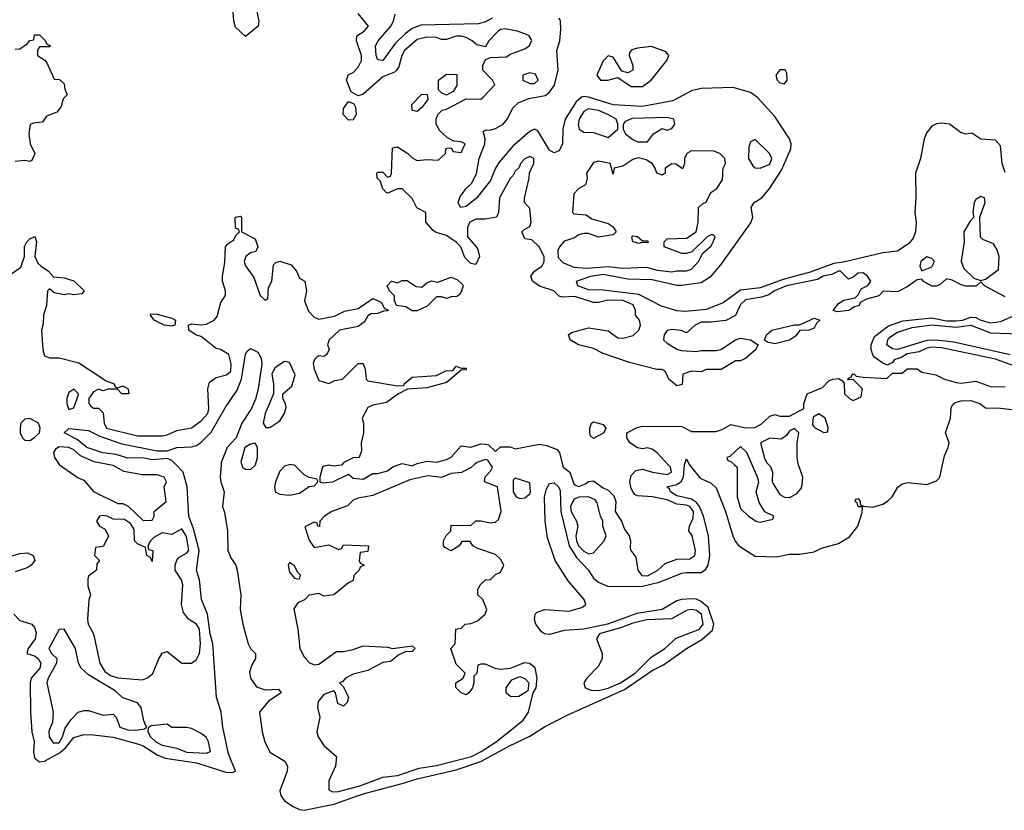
# Model space of a CAD drawing. Header units: inches. Extents: x 2710751 to 2829008, y 857003 to 965602.
# Tile 91 of 256: x 2771349 to 2775366, y 858590 to 861816. Entities that reach past the tile are written whole.
import ezdxf

# ---------------------------------------------------------------- set-up
doc = ezdxf.new("R2010")
doc.units = ezdxf.units.IN
doc.header["$MEASUREMENT"] = 0
doc.layers.add('C7875', color=7, linetype='Continuous')
doc.layers.add('C7876', color=7, linetype='Continuous')

msp = doc.modelspace()

# ---------------------------------------------------------------- linework, layer by layer
at = {"layer": 'C7875', "color": 2}
for points, elevation in [([(2771324.6, 859390), (2771350, 859364.4), (2771398.8, 859350), (2771410, 859336), (2771416, 859316), (2771411.7, 859290), (2771383, 859250), (2771378, 859230), (2771410, 859220.8), (2771424.2, 859210), (2771435.5, 859190), (2771431.4, 859170), (2771395.6, 859130), (2771391.5, 859110), (2771392.4, 858990), (2771398.5, 858910), (2771407.7, 858870), (2771405.7, 858830), (2771410, 858804), (2771430, 858788.4), (2771450, 858790.7), (2771513.4, 858826.6), (2771535.2, 858844.8), (2771570, 858886.9), (2771610, 858899.7), (2771650, 858898.8), (2771730, 858888.4), (2771830, 858861.5), (2771853.1, 858853.1), (2771910, 858815.9), (2771942.9, 858802.9), (2772070, 858783.5), (2772190, 858746.3), (2772215.8, 858744.2), (2772229, 858750), (2772200.4, 858820.4), (2772177.2, 858930), (2772171, 858990), (2772152.5, 859052.5), (2772137.1, 859270), (2772125.8, 859310), (2772115.5, 859390), (2772091.1, 859450), (2772082.6, 859530), (2772069.7, 859570), (2772080.6, 859650), (2772058.5, 859738.5), (2772038.8, 859790), (2772032.8, 859910), (2772016.5, 859970), (2771987.2, 860000)], 2), ([(2771511.4, 860000), (2771587.5, 859947.5), (2771610, 859938), (2771650.7, 859890.7), (2771750, 859842), (2771770, 859842), (2771791.6, 859831.6), (2771852.7, 859772.7), (2771890, 859774), (2771898, 859790), (2771898, 859810), (2771946, 859850), (2771938, 859910), (2771948, 859930), (2771938, 859950), (2771910, 859959), (2771850, 859959), (2771773.3, 859973.3), (2771730, 859996.9), (2771714.7, 860000)], 6), ([(2772170.6, 860000), (2772166.7, 859950), (2772169.1, 859930), (2772183.1, 859890), (2772176.4, 859830), (2772184.9, 859804.9), (2772197.3, 859730), (2772198.7, 859650), (2772210, 859620.7), (2772230.6, 859590), (2772236.3, 859570), (2772251.6, 859470), (2772248.7, 859410), (2772259.1, 859350), (2772281, 859270), (2772290.7, 859250.7), (2772310.7, 859230), (2772310.7, 859210), (2772296.1, 859183.9), (2772286.7, 859153.3), (2772290.3, 859130), (2772314.7, 859094.7), (2772350, 859082), (2772404.7, 859084.7), (2772416, 859070), (2772364.1, 859035.9), (2772327.7, 858990), (2772337.6, 858910), (2772349.1, 858869.1), (2772370, 858826.8), (2772430.5, 858790.5), (2772441, 858770), (2772440.7, 858750), (2772410.7, 858670), (2772414.9, 858650), (2772429.4, 858629.4), (2772465.2, 858605.2), (2772490, 858593.4), (2772510, 858590.2), (2772630, 858615.8), (2772750, 858657.4), (2772910, 858699), (2772970, 858719), (2773130, 858755), (2773230.5, 858789.5), (2773346.8, 858853.2), (2773430, 858892.3), (2773489.8, 858930.2), (2773582.2, 858977.8), (2773816.9, 859083.1), (2773930, 859160.2), (2773975.9, 859184.1), (2774069.9, 859250.1), (2774132.3, 859287.7), (2774175.1, 859324.9), (2774180.7, 859350), (2774157.5, 859417.5), (2774130, 859442.5), (2774110, 859451.7), (2774090, 859453.6), (2774049.4, 859450.6), (2774030, 859444.4), (2773970.1, 859409.9), (2773867.4, 859392.6), (2773747.3, 859350), (2773650, 859329.8), (2773570, 859323.7), (2773510, 859308), (2773490, 859310.8), (2773478, 859318), (2773454.8, 859350), (2773449.6, 859370), (2773451.6, 859390), (2773460.8, 859399.2), (2773490.9, 859409.1), (2773590, 859402.3), (2773642.5, 859417.5), (2773658.3, 859430), (2773652.1, 859450), (2773586.6, 859526.6), (2773534.2, 859610), (2773502, 859702), (2773493.1, 859770), (2773490.8, 859870), (2773497.8, 859902.2), (2773510, 859923.1), (2773530, 859926), (2773547.2, 859910), (2773554.6, 859894.6), (2773557.4, 859810), (2773590.2, 859670), (2773621.3, 859621.3), (2773669.1, 859570), (2773690, 859538), (2773710, 859521.1), (2773750, 859503.6), (2773890, 859504.6), (2773958.5, 859521.5), (2774050, 859557.2), (2774070, 859561.1), (2774130, 859560.7), (2774147.3, 859572.7), (2774157.8, 859590), (2774164.6, 859630), (2774158.8, 859710), (2774139.4, 859790), (2774123.2, 859830), (2774110, 859846.2), (2774090, 859859.5), (2774030, 859874), (2774003.6, 859890), (2774000.2, 859900.2), (2773988.7, 859910), (2774030, 859920.2), (2774047.5, 859932.5), (2774057.2, 859950), (2774061, 859999), (2774061.4, 860000)], 2), ([(2772254.8, 860000), (2772258, 859990), (2772270, 859982.8), (2772290, 859980.7), (2772310, 859998), (2772310.6, 860000)], 6), ([(2772447.3, 860000), (2772430, 859994.5), (2772410, 859974), (2772393, 859930), (2772388.5, 859910), (2772390.8, 859890), (2772410, 859880.4), (2772450, 859876.4), (2772490, 859884.9), (2772530, 859912), (2772550, 859914), (2772566, 859930), (2772562, 859942), (2772530, 859948), (2772510, 859959), (2772470, 859998), (2772456, 860000)], 6), ([(2773203, 860000), (2773191, 859989), (2773151.1, 859968.9), (2773110, 859964), (2773070, 859948.7), (2773014.6, 859954.6), (2772940.7, 859939.3), (2772790, 859875.3), (2772730, 859864), (2772710, 859855.3), (2772686.8, 859833.2), (2772622, 859810), (2772592, 859790), (2772574, 859770), (2772572, 859748), (2772566, 859750), (2772562, 859762), (2772550, 859766), (2772512.7, 859747.3), (2772530, 859692), (2772550, 859662), (2772610, 859674), (2772650, 859654), (2772662, 859658), (2772670, 859674), (2772772, 859670), (2772770, 859646), (2772738, 859642), (2772734, 859610), (2772738, 859598), (2772754, 859590), (2772738, 859582), (2772734, 859570), (2772712, 859548), (2772710, 859528), (2772690, 859518), (2772630, 859469), (2772590, 859464), (2772570, 859475.3), (2772530, 859468.7), (2772510.6, 859449.4), (2772483.8, 859436.2), (2772468.1, 859411.9), (2772483.8, 859330), (2772492.2, 859250), (2772510, 859216.3), (2772530, 859192.7), (2772550, 859184.4), (2772570, 859186.4), (2772641.2, 859238.8), (2772670, 859238), (2772710, 859246), (2772750, 859260.7), (2772850, 859256), (2772870, 859251), (2772950, 859262), (2772962, 859250), (2772950, 859238), (2772923.6, 859236.4), (2772896, 859224), (2772862, 859198), (2772830, 859194), (2772770, 859161.2), (2772710, 859145.2), (2772678, 859130), (2772666, 859114), (2772654, 859110), (2772670, 859094), (2772691.1, 859051.1), (2772684.7, 859030), (2772670, 859015.3), (2772646.6, 859026.6), (2772638, 859070), (2772630, 859078), (2772590, 859062.7), (2772566.1, 859033.9), (2772563.7, 859010), (2772573, 858970), (2772561.3, 858910), (2772566.4, 858890), (2772590, 858854), (2772641, 858810), (2772638, 858770), (2772610.7, 858710), (2772610, 858674), (2772625.5, 858665.5), (2772650, 858666.7), (2772737.2, 858690), (2772830, 858726), (2772890, 858732.4), (2772978.2, 858761.8), (2773050, 858773.7), (2773192.7, 858810), (2773232, 858830), (2773292.3, 858870), (2773402.5, 858957.5), (2773425.2, 858990), (2773444, 859070), (2773456.2, 859090), (2773460.9, 859130), (2773452.1, 859172.1), (2773429.4, 859189.4), (2773407.7, 859192.3), (2773350, 859169.2), (2773310, 859165.2), (2773288.9, 859168.9), (2773250, 859186), (2773230, 859186), (2773218, 859182), (2773214, 859150), (2773202, 859138), (2773202, 859110), (2773196, 859090), (2773182, 859070), (2773170, 859062), (2773150, 859069), (2773128.4, 859091.6), (2773128, 859110), (2773158, 859130), (2773166, 859150), (2773130, 859186), (2773108, 859250), (2773126, 859270), (2773128, 859330), (2773150, 859334), (2773166, 859350), (2773190, 859352), (2773216.4, 859363.6), (2773248, 859390), (2773255.3, 859410), (2773238, 859450), (2773218, 859470), (2773218, 859490), (2773228, 859510), (2773248.9, 859531.1), (2773270, 859532), (2773290, 859552), (2773310, 859562), (2773324, 859590), (2773310, 859615.3), (2773290, 859634), (2773218.6, 859658.6), (2773198, 859670), (2773187.3, 859687.3), (2773152.7, 859687.3), (2773142, 859670), (2773110, 859649), (2773083.1, 859663.1), (2773078, 859670), (2773078, 859690), (2773089, 859711), (2773108, 859730), (2773110, 859754), (2773190, 859752), (2773210, 859772), (2773230, 859772), (2773270, 859762.8), (2773290, 859766), (2773302.7, 859777.3), (2773313.2, 859810), (2773298, 859910), (2773246, 859930), (2773248.4, 859951.6), (2773270, 859974), (2773278, 859990), (2773271.4, 860000)], 6), ([(2772663.7, 860000), (2772662, 859998), (2772630, 859994), (2772610, 859999), (2772590, 859994), (2772584.7, 859990), (2772574, 859950), (2772574, 859930), (2772586, 859926), (2772626, 859930), (2772690, 859962), (2772710, 859946), (2772750, 859941), (2772790, 859964.7), (2772810, 859964.7), (2772850, 859976), (2772872, 859992), (2772893.7, 860000)], 6), ([(2772934, 860000), (2772950, 859996), (2772958, 860000)], 6), ([(2773563.5, 860000), (2773566, 859990), (2773594, 859970), (2773610, 859922), (2773616.9, 859916.9), (2773630, 859911.3), (2773658, 859922), (2773670, 859932), (2773690, 859934), (2773726.8, 859906.8), (2773750, 859896), (2773773.7, 859873.7), (2773781, 859850), (2773778, 859810), (2773804.7, 859770), (2773816.8, 859736.8), (2773836, 859710), (2773841, 859690), (2773839.6, 859659.6), (2773842, 859650), (2773862.8, 859622.8), (2773870.7, 859570), (2773887.7, 859547.8), (2773910, 859547.4), (2773952.3, 859570), (2773982.5, 859597.5), (2774030, 859614.8), (2774083.2, 859616.8), (2774104, 859630), (2774106, 859650), (2774092, 859710), (2774079, 859730), (2774081.2, 859750), (2774097.3, 859782.8), (2774098, 859810), (2774083.6, 859830), (2774070, 859835.4), (2774030, 859839.8), (2773990, 859857.4), (2773930.5, 859869.5), (2773870, 859873.3), (2773859.1, 859879.1), (2773850.8, 859890.8), (2773843.3, 859903.3), (2773838.9, 859930), (2773844.2, 859955.8), (2773863, 859977), (2773890, 859982.4), (2773931.3, 859970), (2773990, 859960.5), (2774009, 859970), (2774004, 859990), (2773994.8, 860000)], 6), ([(2774081.5, 860000), (2774125.8, 859945.8), (2774170, 859924.9), (2774190, 859906), (2774228.2, 859810), (2774258, 859710), (2774267.9, 859687.9), (2774282.6, 859670), (2774350, 859627.8), (2774436.1, 859623.9), (2774490, 859635.8), (2774530, 859634.9), (2774590, 859644.9), (2774620.5, 859659.5), (2774690, 859679.3), (2774734, 859706), (2774768.7, 859750), (2774785.6, 859805.6), (2774788, 859828), (2774770, 859829.2), (2774765.2, 859845.2), (2774758, 859850), (2774760.4, 859859.6), (2774770, 859862), (2774778, 859850), (2774778, 859838), (2774791.1, 859831.1), (2774830, 859827), (2774870, 859839.5), (2774890, 859851.8), (2774908.2, 859870), (2774931.3, 859908.7), (2774950, 859922.2), (2774971.7, 859928.3), (2775050, 859919.7), (2775090, 859934.9), (2775102.8, 859950), (2775114.2, 860000)], 2), ([(2774265.2, 860000), (2774276, 859990), (2774276, 859870), (2774290, 859822), (2774322, 859790), (2774354, 859770), (2774370, 859766), (2774422, 859778), (2774426, 859790), (2774388.7, 859808.7), (2774365.6, 859845.6), (2774354, 859890), (2774364, 859930), (2774359, 859950), (2774337.2, 860000)], 6), ([(2774405.6, 860000), (2774412.7, 859992.7), (2774420.7, 859970), (2774418.8, 859930), (2774422.5, 859922.5), (2774450, 859878.8), (2774470, 859867.3), (2774490, 859866.8), (2774518, 859882), (2774537, 859903), (2774542, 859918), (2774543.7, 859950), (2774526.5, 860000)], 6), ([(2771310, 859625.3), (2771350, 859638.4), (2771380.9, 859640.9), (2771404, 859630), (2771410.7, 859610), (2771395.5, 859590), (2771380, 859580), (2771330, 859563.5)], 2)]:
    msp.add_lwpolyline(points, dxfattribs=dict(at, elevation=elevation))
at = {"layer": 'C7875', "color": 2, "elevation": 6}
for points in [[(2773370, 859946), (2773362, 859938), (2773362, 859890), (2773374, 859870), (2773390, 859862), (2773410, 859864.7), (2773430, 859882), (2773433.2, 859890), (2773430, 859926)], [(2773670, 859868.7), (2773630, 859868), (2773610, 859858), (2773596, 859830), (2773599.1, 859810), (2773620.7, 859770), (2773625.5, 859750), (2773618.4, 859710), (2773621.1, 859690), (2773629.1, 859670), (2773650, 859648.2), (2773670, 859637.1), (2773690, 859640.5), (2773734, 859690), (2773742, 859710), (2773728.7, 859750), (2773728, 859770), (2773718, 859790), (2773704.7, 859844.7), (2773696.5, 859856.5)], [(2771686.4, 859793.6), (2771674, 859790), (2771662, 859770), (2771674, 859750), (2771698, 859738), (2771710.9, 859709.1), (2771690, 859666), (2771658, 859662), (2771654, 859630), (2771674, 859610), (2771663.6, 859596.4), (2771662, 859570), (2771630, 859546), (2771626.4, 859533.6), (2771626.4, 859506.4), (2771638, 859470), (2771631.1, 859448.9), (2771625.5, 859370), (2771628, 859350), (2771650.7, 859310), (2771675.5, 859190), (2771696.7, 859156.7), (2771719.8, 859139.8), (2771750, 859130.6), (2771850, 859122), (2771870, 859130.8), (2771891.9, 859148.1), (2771914.8, 859205.2), (2771930, 859231), (2771950, 859238), (2772010.7, 859190.7), (2772050, 859191), (2772070, 859206), (2772082.9, 859230), (2772087.3, 859270), (2772082.4, 859330), (2772070, 859349.4), (2772037, 859370), (2772016.9, 859396.9), (2772009.4, 859430), (2772014.5, 859510), (2772009, 859530), (2771982.7, 859570), (2771982.7, 859590), (2771990, 859611.3), (2771998, 859622), (2772030, 859638.8), (2772039.3, 859650), (2772030, 859708), (2772010, 859739.3), (2771970, 859715.3), (2771930, 859722), (2771896.9, 859703.1), (2771882, 859690), (2771872, 859670), (2771874, 859654), (2771892, 859650), (2771890, 859606), (2771882, 859622), (2771868, 859630), (2771862, 859662), (2771830, 859678), (2771818, 859690), (2771816.4, 859736.4), (2771800.4, 859760.4), (2771776.4, 859776.4), (2771730, 859778), (2771706, 859790)], [(2772450, 859602), (2772444, 859590), (2772450, 859562), (2772470, 859538), (2772490, 859534), (2772495.3, 859550), (2772482, 859562), (2772470, 859588)], [(2774090, 859409.5), (2774072.8, 859407.2), (2774008.1, 859371.9), (2773907.3, 859367.3), (2773850, 859353.6), (2773804.4, 859335.6), (2773714.8, 859310), (2773702, 859290), (2773725.5, 859230), (2773725.5, 859210), (2773710, 859179), (2773662.8, 859130), (2773650.8, 859110), (2773656, 859090), (2773680.3, 859080.3), (2773710, 859078.7), (2773750, 859089.2), (2773800.7, 859110), (2773860.5, 859150), (2773924.9, 859215.1), (2773981.2, 859250), (2774027, 859293), (2774122.7, 859330), (2774138, 859350), (2774131.1, 859390), (2774110, 859405.1)], [(2771530, 859328.7), (2771510, 859328), (2771467.3, 859250), (2771478.8, 859230), (2771501, 859210), (2771498.8, 859190), (2771464.9, 859130), (2771459.1, 859110), (2771486, 858990), (2771482.8, 858950), (2771467.4, 858912.6), (2771468.9, 858890), (2771485.3, 858865.3), (2771510, 858864.9), (2771523.5, 858890), (2771534.2, 858925.8), (2771559, 858961), (2771588, 858990), (2771610, 858998), (2771630, 858998), (2771690, 858978), (2771730, 858982), (2771742, 858970), (2771758, 858930), (2771790, 858918.8), (2771823.1, 858916.9), (2771858, 858922), (2771866, 858930), (2771855.3, 858955.3), (2771845.2, 859010), (2771830, 859029), (2771769.1, 859049.1), (2771738, 859078), (2771630, 859142.7), (2771599.3, 859170), (2771589.3, 859190), (2771576, 859250)], [(2773353.1, 859053.1), (2773334, 859070), (2773334, 859090), (2773357.5, 859122.5), (2773390, 859135.8), (2773410, 859128.2), (2773426.4, 859110), (2773422.5, 859077.5), (2773410, 859069.3), (2773384.8, 859055.2)], [(2771950, 858942), (2771884.7, 858935.3), (2771872.7, 858927.3), (2771872, 858910), (2771882.8, 858890), (2771904, 858870), (2771930, 858856.3), (2771990, 858843.8), (2772030, 858827.8), (2772110, 858824), (2772128, 858830), (2772119, 858870), (2772110, 858888), (2772090, 858904), (2772050, 858924), (2772030, 858928.7), (2771970, 858928.7)]]:
    msp.add_lwpolyline(points, close=True, dxfattribs=at)
at = {"layer": 'C7876', "color": 2}
for points, elevation in [([(2772316, 861850), (2772324.7, 861810), (2772322, 861790), (2772270, 861748), (2772230, 861786), (2772222, 861810), (2772215.3, 861910)], 6), ([(2775370, 860685.2), (2775286, 860730), (2775270, 860746), (2775251.1, 860728.9), (2775211.1, 860728.9), (2775190, 860734), (2775154, 860754), (2775130, 860759), (2775104.9, 860735.1), (2775090, 860729.2), (2775070.7, 860729.3), (2775035.3, 860750), (2775030, 860758), (2775010, 860755.3), (2774970, 860726.6), (2774930, 860706), (2774872, 860708), (2774854, 860690), (2774803.6, 860676.4), (2774778, 860662), (2774774, 860650), (2774755.3, 860644.7), (2774732, 860630), (2774684, 860624), (2774668, 860630), (2774690, 860658), (2774711.6, 860671.6), (2774758, 860682), (2774770, 860694), (2774782, 860718), (2774810, 860732), (2774822, 860750), (2774808.7, 860770), (2774790, 860784), (2774770, 860782), (2774750, 860766), (2774730, 860758), (2774698, 860790), (2774690, 860790.8), (2774663.1, 860776.9), (2774627.3, 860770), (2774603.4, 860756.6), (2774478, 860730), (2774428, 860710), (2774405.8, 860694.2), (2774375.6, 860684.4), (2774310, 860673.3), (2774290, 860654), (2774270, 860609), (2774230, 860589), (2774170, 860582), (2774130, 860582.7), (2774104.7, 860570), (2774070, 860538), (2774048.4, 860548.4), (2774010, 860552.7), (2773990, 860548.7), (2773978.8, 860530), (2773976, 860510), (2773990, 860496), (2774030, 860471.3), (2774047.1, 860467.1), (2774110, 860462.8), (2774130, 860466.8), (2774190, 860466), (2774210, 860471), (2774269.5, 860510.5), (2774290, 860516.3), (2774330.6, 860510.6), (2774362, 860490), (2774350.7, 860469.3), (2774310, 860433.2), (2774290, 860424), (2774270, 860424), (2774210.5, 860389.5), (2774150, 860389), (2774130, 860379), (2774090, 860382), (2774054, 860370), (2774052, 860328), (2774030, 860322), (2773998, 860350), (2773982, 860382), (2773970, 860388.7), (2773949.1, 860389.1), (2773837.2, 860417.2), (2773730, 860454), (2773690, 860474), (2773629, 860489), (2773595.3, 860510), (2773588, 860530), (2773600.2, 860539.8), (2773670, 860559.1), (2773750, 860546.8), (2773790, 860518.8), (2773810, 860517.3), (2773852, 860528), (2773875.3, 860550), (2773882, 860570), (2773878, 860590), (2773862, 860610), (2773861.2, 860630), (2773852.3, 860652.3), (2773810, 860670.7), (2773748, 860672), (2773710, 860662.7), (2773690, 860662.7), (2773613.4, 860686.6), (2773564, 860684), (2773550, 860688), (2773528, 860710), (2773470, 860729.4), (2773441.2, 860750), (2773434, 860770), (2773448.7, 860790), (2773479, 860810), (2773489.2, 860830), (2773489, 860850), (2773468.7, 860890), (2773438, 860918), (2773410, 860922), (2773398, 860950), (2773410, 860962), (2773430, 860972), (2773436, 860990), (2773430, 861046), (2773408, 861070), (2773408.4, 861088.4), (2773428, 861170), (2773428.4, 861191.6), (2773446, 861230), (2773446, 861250), (2773430, 861258), (2773410, 861248), (2773392, 861230), (2773386.4, 861213.6), (2773370, 861198), (2773361, 861179), (2773350, 861168), (2773306, 861090), (2773302, 861030), (2773294, 861010), (2773250, 861002), (2773210, 861002), (2773186, 860990), (2773176, 860970), (2773176, 860930), (2773212, 860890), (2773218.8, 860878.8), (2773224.7, 860850), (2773210, 860818), (2773190, 860822), (2773165.6, 860845.6), (2773148.7, 860890), (2773130, 860908.7), (2773090, 860935.3), (2773048.4, 860948.4), (2773036.4, 860956.4), (2773006, 860990), (2773006, 861030), (2772968.9, 861048.9), (2772950, 861086), (2772910, 861126), (2772890, 861126), (2772851.6, 861108.4), (2772846, 861110), (2772830, 861126), (2772819, 861159), (2772808, 861170), (2772806, 861190), (2772810, 861194), (2772830, 861194), (2772850, 861174), (2772862, 861178), (2772866, 861190), (2772870, 861294), (2772890, 861298), (2772932, 861270), (2772950, 861252), (2772970, 861242), (2773010, 861246), (2773056.4, 861243.6), (2773086, 861270), (2773088, 861290), (2773092.7, 861292.7), (2773110, 861294), (2773118, 861278), (2773150, 861274), (2773166, 861310), (2773150, 861318), (2773120.4, 861320.4), (2773094, 861334), (2773063.1, 861363.1), (2773048, 861390), (2773048, 861410), (2773055.3, 861430), (2773073.2, 861446.8), (2773090, 861451.3), (2773170, 861494), (2773230, 861492), (2773240.4, 861499.6), (2773288, 861550), (2773278, 861570), (2773238, 861610), (2773238, 861630), (2773250, 861654), (2773270, 861662), (2773335.1, 861664.9), (2773350, 861676), (2773410, 861698), (2773428, 861710), (2773438, 861730), (2773436.4, 861736.4), (2773428, 861750), (2773410, 861759), (2773378, 861770), (2773330, 861778.4), (2773310, 861776.2), (2773300.7, 861770), (2773262.8, 861730), (2773250, 861706), (2773213.6, 861713.6), (2773195.3, 861730), (2773170, 861744), (2773150, 861749), (2773130, 861749), (2773090, 861735.3), (2773070, 861735.3), (2773050, 861744), (2773010, 861745.2), (2772970, 861735.1), (2772918.8, 861690), (2772907.7, 861670), (2772896.3, 861623.7), (2772886.8, 861610), (2772877.6, 861602.4), (2772830, 861583.6), (2772750, 861512.7), (2772730, 861506), (2772702, 861522), (2772682, 861570), (2772689.1, 861590.9), (2772710, 861601), (2772730, 861622.8), (2772743.7, 861650), (2772743.7, 861670), (2772722.7, 861730), (2772724, 861750), (2772754, 861770), (2772772.7, 861790), (2772730, 861842)], 6), ([(2773277.3, 861822.7), (2773250, 861808), (2773220.6, 861799.4), (2772986.1, 861793.9), (2772950, 861780.3), (2772921.4, 861758.6), (2772881.3, 861718.7), (2772830, 861649.6), (2772810, 861652.7), (2772803.1, 861670), (2772801.1, 861710), (2772811.5, 861730), (2772863.5, 861790), (2772874, 861810), (2772880.8, 861839.2)], 2), ([(2775370, 861192.7), (2775356.8, 861230), (2775350, 861302), (2775330, 861325.2), (2775270, 861329), (2775233.6, 861353.6), (2775210, 861348.7), (2775190, 861355.1), (2775142, 861390), (2775110, 861394), (2775089.2, 861390.8), (2775070, 861381.6), (2775050, 861356), (2775039.6, 861330), (2775024.4, 861250), (2775004.2, 861190), (2775005.6, 861090), (2775000.6, 861030), (2775006.5, 860990), (2775003.2, 860950), (2774994.7, 860925.3), (2774977, 860903), (2774930, 860872.2), (2774870, 860864.8), (2774710, 860826.6), (2774670, 860821), (2774574.1, 860785.9), (2774463.5, 860756.5), (2774370, 860721.5), (2774290, 860713.3), (2774219.7, 860660.3), (2774150, 860633.3), (2774065.8, 860625.8), (2774030, 860628.7), (2773967.7, 860647.7), (2773874.4, 860694.4), (2773730, 860712.5), (2773670, 860714.6), (2773626.6, 860730), (2773621.2, 860750), (2773679.3, 860770), (2773730, 860777.6), (2773830, 860759), (2773930, 860756.3), (2774030, 860732.6), (2774050, 860732.7), (2774130, 860744.2), (2774169.7, 860770), (2774210, 860816.4), (2774332.2, 860987.8), (2774339.7, 861010), (2774332.7, 861050), (2774345.2, 861070), (2774377, 861090), (2774410, 861128.2), (2774457.7, 861202.3), (2774495.9, 861290), (2774496.2, 861310), (2774489.8, 861330), (2774430, 861421.3), (2774359, 861499), (2774330, 861518.8), (2774259.8, 861539.8), (2774130, 861536.2), (2774090, 861525.6), (2774014.2, 861485.8), (2773890, 861462.2), (2773770, 861469), (2773670, 861500.7), (2773650, 861503.1), (2773640.5, 861499.5), (2773619.5, 861480.5), (2773575, 861410), (2773565, 861370), (2773563.2, 861310), (2773550, 861281.6), (2773530, 861273.5), (2773510, 861283.5), (2773462.4, 861362.4), (2773450, 861369.7), (2773430, 861359.8), (2773360.4, 861299.6), (2773305.2, 861234.8), (2773290.2, 861210), (2773270, 861159.6), (2773212.4, 861087.6), (2773170, 861054), (2773148, 861050), (2773138, 861070), (2773145.6, 861094.4), (2773170, 861127.3), (2773192.3, 861147.7), (2773213.3, 861186.7), (2773223.1, 861250), (2773247.3, 861310), (2773248, 861330), (2773240.2, 861359.8), (2773252.7, 861367.3), (2773265.5, 861365.5), (2773290, 861372.4), (2773322, 861390), (2773338.5, 861410), (2773362, 861458), (2773382.8, 861477.2), (2773425.8, 861494.2), (2773493.3, 861506.7), (2773510, 861520.5), (2773530.7, 861549.3), (2773545.3, 861610), (2773540.4, 861690), (2773553.1, 861730), (2773556.3, 861776.3), (2773554.8, 861810), (2773550, 861822.7)], 2), ([(2771330, 861696), (2771350, 861698), (2771380.4, 861719.6), (2771390, 861732), (2771406, 861734), (2771410, 861754), (2771430, 861754), (2771454, 861730), (2771458, 861718), (2771474, 861710), (2771470, 861706), (2771430, 861706), (2771422, 861690), (2771422, 861670), (2771451.3, 861651.3), (2771459.8, 861639.8), (2771490, 861574), (2771511.6, 861571.6), (2771530, 861554), (2771532.7, 861532.7), (2771542, 861510), (2771526.4, 861493.6), (2771517.5, 861462.5), (2771501, 861439), (2771458, 861422), (2771442, 861398), (2771405.4, 861394.6), (2771392, 861388), (2771386, 861350), (2771391.3, 861310), (2771411.3, 861270), (2771398, 861242), (2771390, 861238), (2771370, 861242), (2771330, 861238)], 6), ([(2771306.8, 860773.2), (2771353.6, 860806.4), (2771368.7, 860850), (2771369.1, 860890.9), (2771378, 860910), (2771390, 860922), (2771411.3, 860931.3), (2771418, 860910), (2771410.8, 860850), (2771423, 860823), (2771436, 860810), (2771466, 860790), (2771487.1, 860767.1), (2771530, 860762.8), (2771570, 860750.8), (2771612, 860710), (2771602, 860698), (2771570, 860694), (2771550, 860697.2), (2771530, 860694), (2771490, 860702), (2771470, 860718), (2771462, 860710), (2771458.8, 860650), (2771446, 860610), (2771444.7, 860575.3), (2771438, 860550), (2771444, 860470), (2771450, 860444.7), (2771470, 860436), (2771510, 860436), (2771590, 860416.3), (2771702, 860342), (2771734, 860330), (2771738, 860318), (2771750, 860314), (2771770, 860322), (2771791.3, 860310), (2771794, 860290), (2771790, 860289), (2771766, 860290), (2771748, 860308), (2771710, 860308.7), (2771690, 860302), (2771670, 860308), (2771650, 860298), (2771631.3, 860270), (2771631, 860250), (2771639.8, 860239.8), (2771650, 860231), (2771670.8, 860230.8), (2771690, 860212), (2771693.4, 860170), (2771703, 860150), (2771830, 860118), (2771930, 860118.4), (2771950, 860122.4), (2771990, 860140.5), (2772050, 860151), (2772090, 860178.8), (2772117, 860210), (2772120.9, 860230), (2772116, 860310), (2772122.7, 860337.3), (2772150, 860356), (2772192.9, 860367.1), (2772210, 860382), (2772211.7, 860411.7), (2772202, 860450), (2772168, 860470), (2772150, 860474.5), (2772090, 860524), (2772070, 860529.2), (2772044.8, 860544.8), (2772039, 860550), (2772038, 860570), (2772050, 860574.8), (2772090, 860570.8), (2772110, 860574), (2772142, 860590), (2772154.2, 860605.8), (2772170, 860662), (2772188.9, 860691.1), (2772189, 860710), (2772176, 860750), (2772176, 860770), (2772185.6, 860825.6), (2772189, 860890), (2772198, 860902), (2772222, 860918), (2772230, 860934), (2772246, 860950), (2772242, 860962), (2772230, 860966), (2772228, 861010), (2772250, 861014), (2772254, 861010), (2772254, 860950), (2772310, 860922), (2772321, 860890), (2772312, 860870), (2772290, 860865.2), (2772271, 860850), (2772264.9, 860830), (2772270, 860812), (2772304.6, 860764.6), (2772330, 860691.3), (2772350, 860672), (2772362, 860678), (2772364, 860724), (2772377.2, 860750), (2772384, 860816), (2772394, 860826), (2772410.8, 860830.8), (2772456.3, 860816.3), (2772478, 860790), (2772490, 860762), (2772512, 860750), (2772518.8, 860710), (2772510.9, 860669.1), (2772526.7, 860626.7), (2772550, 860602), (2772570, 860594), (2772633.2, 860606.8), (2772673.6, 860626.4), (2772730, 860638), (2772790, 860678), (2772823.6, 860663.6), (2772838, 860638), (2772852, 860632), (2772850, 860628), (2772832.7, 860627.3), (2772810, 860618), (2772783.6, 860616.4), (2772770, 860608), (2772756.3, 860583.7), (2772730, 860564), (2772654, 860550), (2772612, 860510), (2772604.7, 860490), (2772612, 860470), (2772602, 860450), (2772590, 860442), (2772570, 860444), (2772561.4, 860438.6), (2772551.3, 860430), (2772546.4, 860413.6), (2772551, 860390), (2772570, 860344.7), (2772610, 860332), (2772635.3, 860344.7), (2772666, 860350), (2772730, 860414), (2772750, 860414), (2772758, 860390), (2772762, 860350), (2772770, 860342), (2772890, 860322), (2772916.4, 860323.6), (2772918, 860330), (2772950, 860358), (2773050, 860364.7), (2773090, 860384.7), (2773116.4, 860383.6), (2773130, 860402), (2773150, 860394), (2773170, 860394), (2773171.1, 860391.1), (2773170, 860388), (2773150, 860386), (2773090, 860335.3), (2773010, 860314), (2772931, 860309), (2772891.1, 860288.9), (2772845.4, 860254.6), (2772790, 860244), (2772770, 860234), (2772746, 860190), (2772751, 860170), (2772751, 860130), (2772742, 860090), (2772743.6, 860056.4), (2772734, 860030), (2772710, 860028.7), (2772672, 860010), (2772663.7, 860000)], 6), ([(2775404.4, 860404.4), (2775330, 860430.6), (2775110, 860477), (2775070, 860479.8), (2775050, 860476.2), (2775018.4, 860461.6), (2774970, 860452.3), (2774944, 860436), (2774918, 860430), (2774910, 860418), (2774890, 860406), (2774870, 860415.3), (2774838, 860438), (2774829.4, 860449.4), (2774822.7, 860470), (2774822.7, 860490), (2774837, 860523), (2774893.3, 860566.7), (2774952.7, 860587.3), (2775070, 860599.2), (2775130, 860587.6), (2775170, 860587.5), (2775196, 860590), (2775230, 860602), (2775250, 860601.7), (2775270.8, 860590), (2775310, 860579.5), (2775350, 860584.9), (2775410, 860610.8)], 6), ([(2775390, 860449), (2775160.4, 860500.4), (2775090, 860508.5), (2775050, 860507.1), (2774930, 860470.7), (2774910, 860472.8), (2774887.3, 860490), (2774890.8, 860510), (2774899.4, 860520.6), (2774930, 860541.4), (2774990, 860560.5), (2775070, 860570.8), (2775170, 860561.2), (2775230, 860569.3), (2775310, 860538.2), (2775430, 860534.5)], 2), ([(2771987.2, 860000), (2771970, 860017.6), (2771950, 860025.6), (2771890, 860020.5), (2771850, 860028.2), (2771790, 860027.2), (2771742.2, 860042.2), (2771688.5, 860048.5), (2771622.4, 860070), (2771583.6, 860103.6), (2771529.7, 860130), (2771550, 860148), (2771630, 860139.6), (2771676.3, 860116.3), (2771765.7, 860085.7), (2771910, 860057.6), (2771950, 860057.1), (2771989.8, 860070.2), (2772050, 860072.9), (2772070, 860078.3), (2772090, 860091.8), (2772130, 860133.4), (2772187, 860233), (2772235.8, 860304.2), (2772254, 860350), (2772270, 860451), (2772276.6, 860463.4), (2772290, 860474), (2772319.9, 860459.9), (2772334.5, 860434.5), (2772336.9, 860410), (2772322.3, 860310), (2772311.6, 860268.4), (2772294.2, 860230), (2772255.2, 860170), (2772231.5, 860110), (2772196.1, 860070), (2772171.4, 860010), (2772170.6, 860000)], 2), ([(2773994.8, 860000), (2773950, 860049), (2773930, 860064), (2773910, 860069), (2773890, 860065.2), (2773870, 860069), (2773838, 860090), (2773826, 860110), (2773826, 860130), (2773868.4, 860151.6), (2773890, 860158), (2774050, 860156), (2774090, 860136.3), (2774170, 860136), (2774190, 860136), (2774215.5, 860144.5), (2774250, 860164.7), (2774310, 860151), (2774348.4, 860151.6), (2774374.6, 860165.4), (2774410, 860198), (2774430, 860204.7), (2774450, 860198), (2774490, 860198), (2774548, 860230), (2774548.7, 860248.7), (2774562, 860290), (2774624, 860316), (2774650, 860342), (2774666, 860350), (2774690, 860352), (2774703.6, 860343.6), (2774712.7, 860332.7), (2774714, 860290), (2774734, 860270), (2774750, 860262), (2774782, 860278), (2774788, 860310), (2774750, 860348), (2774727.3, 860347.3), (2774730, 860354), (2774742, 860358), (2774746, 860370), (2774754, 860370), (2774762, 860362), (2774790, 860358), (2774887.3, 860352.7), (2774910, 860374), (2774950, 860374), (2774970, 860391.3), (2775010, 860391.3), (2775030, 860378), (2775087.1, 860367.1), (2775122, 860350), (2775170, 860335.5), (2775190, 860333), (2775250, 860340.7), (2775310, 860319.1), (2775370, 860318.8)], 6), ([(2775114.2, 860000), (2775122.7, 860037.3), (2775137.4, 860070), (2775140.7, 860090), (2775126, 860130), (2775147, 860190), (2775149.5, 860230.5), (2775155.1, 860244.9), (2775165.8, 860254.2), (2775190, 860260.4), (2775230, 860262), (2775266, 860250), (2775290, 860233), (2775350, 860231.7), (2775410, 860224.4)], 2), ([(2774526.5, 860000), (2774524.8, 860004.8), (2774521.2, 860030), (2774521.2, 860090), (2774528, 860130), (2774510, 860148), (2774490, 860138), (2774478.8, 860121.2), (2774456, 860104), (2774410, 860109), (2774372, 860090), (2774387.1, 860027.1), (2774396, 860010), (2774405.6, 860000)], 6), ([(2771714.7, 860000), (2771652.6, 860012.6), (2771597.3, 860037.2), (2771570, 860060.7), (2771550, 860070.9), (2771510, 860073.3), (2771495.5, 860064.5), (2771487.3, 860050), (2771490.6, 860030), (2771510, 860001), (2771511.4, 860000)], 6), ([(2772310.6, 860000), (2772319.3, 860030), (2772319, 860070), (2772310, 860088), (2772290, 860084), (2772267.3, 860070), (2772251.1, 860011.1), (2772254.8, 860000)], 6), ([(2772958, 860000), (2772970, 860006), (2773010, 860014.8), (2773048.9, 860011.1), (2773090, 860021), (2773110, 860031.3), (2773150, 860078), (2773190, 860072), (2773230, 860086), (2773250, 860084.7), (2773262, 860082), (2773290, 860054), (2773310, 860074), (2773350, 860074), (2773370, 860064.7), (2773470, 860084.9), (2773498.5, 860078.5), (2773542, 860062), (2773550.9, 860050.9), (2773563.5, 860000)], 6), ([(2774337.2, 860000), (2774315.3, 860050), (2774290, 860075.3), (2774246, 860034), (2774234, 860030), (2774238, 860018), (2774250, 860014), (2774265.2, 860000)], 6), ([(2774061.4, 860000), (2774070, 860024.7), (2774080.8, 860000.8), (2774081.5, 860000)], 2), ([(2772456, 860000), (2772450, 860000.9), (2772447.3, 860000)], 6), ([(2772893.7, 860000), (2772910, 860006), (2772934, 860000)], 6), ([(2773271.4, 860000), (2773259, 860019), (2773250, 860022), (2773214, 860010), (2773203, 860000)], 6)]:
    msp.add_lwpolyline(points, dxfattribs=dict(at, elevation=elevation))
for points, elevation in [([(2773926.8, 861706.8), (2773870, 861700.7), (2773846.7, 861693.3), (2773837.3, 861682.7), (2773835.5, 861670), (2773850.4, 861630), (2773850.4, 861610), (2773830, 861599.3), (2773806, 861606), (2773770, 861664), (2773750, 861669.3), (2773730, 861649), (2773704, 861590), (2773718, 861570), (2773748, 861570), (2773790, 861580.7), (2773844.3, 861544.3), (2773890, 861543.5), (2773924.8, 861570), (2773989.2, 861650), (2773997.2, 861670), (2773985.6, 861685.6)], 2), ([(2773090, 861508), (2773070, 861518), (2773058, 861530), (2773058, 861570), (2773090, 861594), (2773132, 861592), (2773132.7, 861547.3), (2773116.9, 861523.1)], 6), ([(2773430, 861599), (2773402, 861590), (2773402, 861570), (2773430, 861556), (2773450, 861556), (2773464, 861570), (2773454, 861594)], 6), ([(2774471.8, 861611.8), (2774450, 861611.8), (2774433.4, 861590), (2774439.3, 861570), (2774450, 861558), (2774470, 861554), (2774479.6, 861570), (2774478.7, 861598.7)], 2), ([(2772970, 861442), (2772950, 861446), (2772949, 861470), (2772990, 861512), (2773011.6, 861511.6), (2773014, 861490), (2772990, 861458)], 6), ([(2772690, 861406), (2772668.7, 861430), (2772670, 861454), (2772690, 861482), (2772712.7, 861472.7), (2772719.6, 861459.6), (2772722, 861430), (2772710, 861408)], 6), ([(2773670, 861452), (2773650, 861441.2), (2773631, 861410), (2773627.1, 861387.1), (2773632, 861370), (2773650, 861358), (2773690, 861356), (2773750, 861336), (2773788.7, 861370), (2773788.7, 861390), (2773782, 861410), (2773748.7, 861430), (2773710, 861445.2)], 6), ([(2773990, 861417.2), (2773847.2, 861412.8), (2773819.8, 861400.2), (2773811, 861390), (2773811, 861370), (2773821, 861350), (2773850, 861327.3), (2773870, 861317.3), (2773910, 861318), (2773935.3, 861350), (2773970, 861372), (2773990, 861366), (2774010, 861372), (2774022, 861390), (2774018, 861410)], 6), ([(2774350, 861328), (2774330, 861318), (2774323.5, 861296.5), (2774322.8, 861250), (2774339.8, 861219.8), (2774350, 861211.3), (2774370, 861211), (2774410, 861226.8), (2774418, 861250), (2774408, 861270)], 6), ([(2774090, 861281.2), (2774071.3, 861270), (2774062, 861250), (2774062, 861230), (2774052.7, 861207.3), (2774027.3, 861227.3), (2774010, 861228), (2773982, 861210), (2773982, 861190), (2773970, 861182), (2773948, 861190), (2773942, 861210), (2773929.2, 861229.2), (2773904.7, 861244.7), (2773872.9, 861252.9), (2773850, 861245.2), (2773810, 861219), (2773774, 861210), (2773770, 861186), (2773758, 861230), (2773710, 861239.3), (2773690, 861233.2), (2773661, 861190), (2773664.7, 861170), (2773658, 861142), (2773630, 861128), (2773610, 861106), (2773604.7, 861030), (2773610, 861024.7), (2773659.6, 861019.6), (2773683.6, 861003.6), (2773750, 860984.7), (2773770.8, 860970.8), (2773782, 860950), (2773770, 860938), (2773710, 860929), (2773670, 860944), (2773650, 860944), (2773630, 860939), (2773610, 860925.2), (2773570, 860913.2), (2773550.8, 860890), (2773545.2, 860874.8), (2773545.8, 860845.8), (2773564.9, 860824.9), (2773610, 860806.7), (2773662.5, 860802.5), (2773749.3, 860809.3), (2773810, 860802), (2773905.8, 860805.8), (2773950, 860794), (2774010, 860787.7), (2774030, 860792), (2774070, 860791.3), (2774090, 860798), (2774118, 860830), (2774136.4, 860863.6), (2774170, 860894), (2774178, 860910), (2774186, 860930), (2774178, 860938), (2774170, 860938), (2774154, 860930), (2774091.1, 860868.9), (2774070, 860862), (2774050, 860862), (2773978, 860890), (2773978, 860910), (2773990, 860922), (2774070, 860924.7), (2774108.9, 860951.1), (2774117.2, 860990), (2774118, 861050), (2774134.6, 861065.4), (2774150, 861072), (2774169.2, 861110.8), (2774193.2, 861126.8), (2774216.5, 861163.5), (2774219, 861210), (2774228, 861230), (2774226, 861250), (2774206, 861270), (2774180.4, 861280.4)], 6), ([(2775270, 861095.3), (2775250, 861082), (2775242.8, 861070), (2775238, 861030), (2775242, 861010), (2775226.4, 860993.6), (2775201, 860950), (2775202.8, 860910), (2775190.8, 860830), (2775200.7, 860800.7), (2775242, 860762), (2775270, 860752), (2775290, 860758), (2775343.1, 860796.9), (2775345.2, 860850), (2775337.2, 860877.2), (2775322, 860902), (2775279, 860919), (2775269.1, 860929.1), (2775266, 861010), (2775288, 861070), (2775286, 861090)], 6), ([(2773890, 860914), (2773910, 860914), (2773914, 860910), (2773910, 860906), (2773887.3, 860907.3), (2773876.9, 860903.1), (2773850, 860909.2), (2773846, 860930), (2773850, 860934), (2773870, 860932)], 6), ([(2775050, 860848.7), (2775026, 860830), (2775021, 860810), (2775030, 860792), (2775070, 860807.3), (2775082, 860830), (2775070, 860842)], 6), ([(2773090, 860678), (2773070, 860686), (2773050, 860686), (2773012, 860648), (2772970, 860628.7), (2772950, 860628.7), (2772924, 860644), (2772886, 860650), (2772878, 860670), (2772878, 860690), (2772858, 860710), (2772848, 860730), (2772866, 860750), (2772890, 860742), (2772910, 860752), (2772930, 860752), (2772967.1, 860727.1), (2772990, 860724.7), (2773010, 860742), (2773028.9, 860751.1), (2773054.6, 860745.4), (2773110, 860766), (2773135.3, 860755.3), (2773155.3, 860735.3), (2773158, 860730), (2773152, 860710), (2773144.7, 860695.3), (2773132.7, 860687.3), (2773110, 860686)], 6), ([(2771970, 860565.2), (2771938, 860570), (2771898, 860590), (2771882, 860610), (2771884, 860616), (2771910, 860614.8), (2771970, 860598.8), (2771984.7, 860590), (2771982, 860570)], 6), ([(2774430, 860494), (2774400.2, 860500.2), (2774388, 860508), (2774395.3, 860530), (2774418, 860550), (2774510, 860571), (2774530, 860571.3), (2774590, 860598), (2774614, 860590), (2774601, 860579), (2774590, 860558), (2774570, 860549), (2774531.3, 860548.7), (2774514.4, 860525.6), (2774490, 860509)], 6), ([(2772430, 860422), (2772390, 860396), (2772377.3, 860370), (2772384.7, 860330), (2772384.7, 860290), (2772351, 860210), (2772342, 860170), (2772352.7, 860152.7), (2772370, 860152), (2772390, 860166), (2772410, 860178.8), (2772429.3, 860210), (2772435.5, 860235.5), (2772432.7, 860252.7), (2772422, 860270), (2772422, 860290), (2772458.6, 860321.4), (2772472.9, 860367.1), (2772450, 860418), (2772440.4, 860420.4)], 6), ([(2771570, 860308.7), (2771550, 860295.3), (2771541, 860270), (2771541, 860250), (2771550, 860226), (2771570, 860232), (2771584, 860270), (2771588.7, 860290)], 6), ([(2771390, 860189.3), (2771370, 860186), (2771361.3, 860178.7), (2771354, 860170), (2771350.5, 860150), (2771350.6, 860130), (2771360.7, 860110), (2771370, 860100.7), (2771390, 860098.8), (2771410, 860110.8), (2771429.2, 860130), (2771432.3, 860150), (2771425.2, 860170)], 6), ([(2774610, 860208), (2774586, 860194), (2774583.6, 860163.6), (2774591.6, 860151.6), (2774630, 860132), (2774646, 860134), (2774647.3, 860152.7), (2774635.3, 860190)], 6), ([(2773690, 860108), (2773678, 860118), (2773675.3, 860130), (2773675.3, 860150), (2773682, 860170), (2773690, 860176), (2773730, 860164.7), (2773741, 860150), (2773732, 860130)], 6)]:
    msp.add_lwpolyline(points, close=True, dxfattribs=dict(at, elevation=elevation))

doc.saveas('drawing.dxf')
